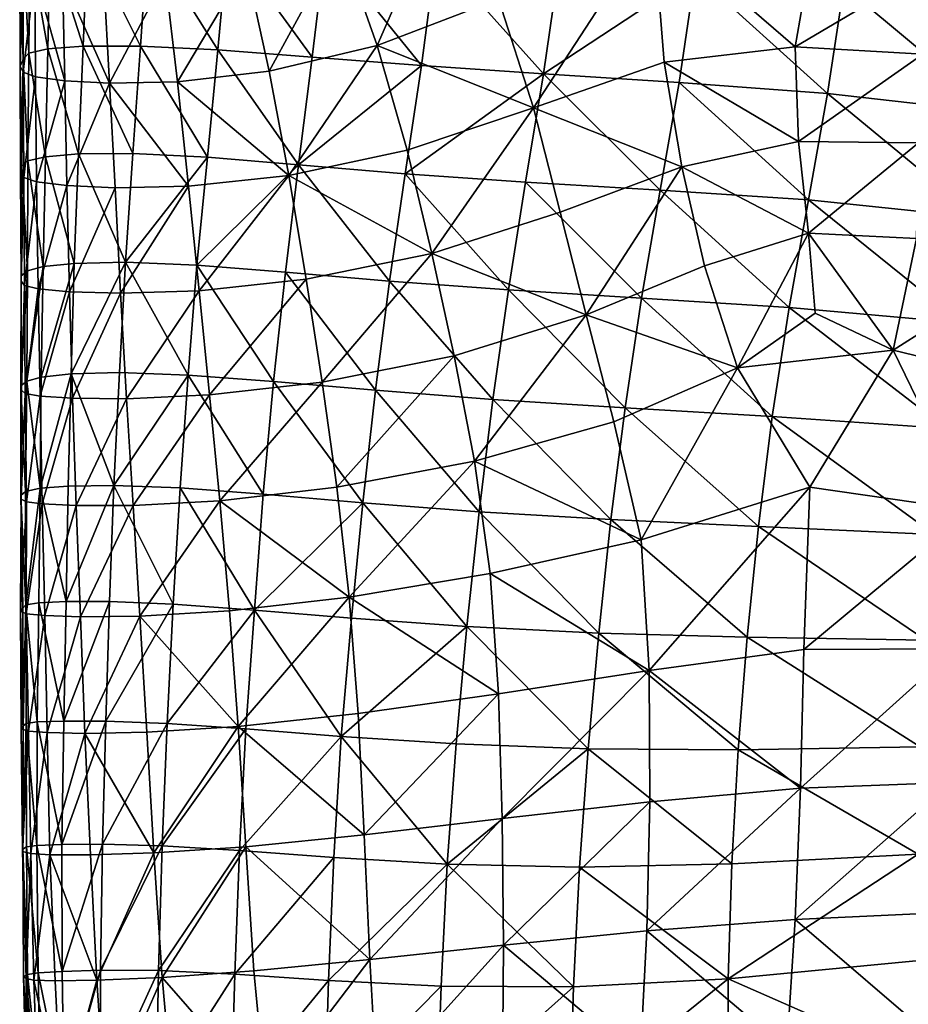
# Model space of a CAD drawing. Header units: inches. Extents: x -89.2 to 0, y -64 to 0.
# Tile 10 of 161: x -89.2 to -83.9, y -12.3 to -6.5. Entities that reach past the tile are written whole.
import ezdxf

# ---------------------------------------------------------------- set-up
doc = ezdxf.new("R2010")
doc.units = ezdxf.units.IN
doc.header["$MEASUREMENT"] = 0
doc.layers.add('AFUCH-3-STUP', color=5, linetype='Continuous')

msp = doc.modelspace()

# ---------------------------------------------------------------- meshes
at = {"layer": 'AFUCH-3-STUP'}
mesh = msp.add_polyface(dxfattribs=at)
corners = [(-89.1199, -6.187, 16.0323), (-89.1162, -6.8018, 16.0444), (-88.9414, -6.825, 16.2268), (-88.9552, -6.2085, 16.2129), (-89.1912, -6.1564, 15.7696), (-89.1893, -6.7736, 15.776), (-88.7088, -6.22, 16.3614), (-88.7458, -5.5917, 16.3443), (-88.6742, -6.8398, 16.3785), (-88.2018, -7.4536, 16.5297), (-88.2678, -6.8308, 16.5085), (-88.9299, -7.4496, 16.2414), (-88.3417, -6.2074, 16.4841), (-87.8586, -6.1416, 16.5866), (-88.0898, -7.2813, 14.2203), (-88.5359, -7.2588, 14.3647), (-88.4896, -6.6174, 14.3628), (-88.0267, -6.6406, 14.2181), (-88.4459, -5.9761, 14.3778), (-87.9679, -5.9914, 14.2278), (-88.8605, -7.2614, 14.5221), (-88.8321, -6.6191, 14.5182), (-88.8059, -5.9833, 14.5218), (-89.0573, -7.2778, 14.6992), (-89.0431, -6.6349, 14.688), (-89.0292, -6.0013, 14.6851), (-89.1622, -7.3022, 14.9228), (-89.1556, -6.6604, 14.9085), (-89.1505, -6.0289, 14.901), (-89.1978, -7.3348, 15.1966), (-89.1903, -6.696, 15.1806), (-89.1889, -6.0684, 15.1734), (-89.2083, -6.7367, 15.4801), (-89.2107, -6.1145, 15.4722), (-89.2064, -7.3704, 15.4996), (-89.1852, -7.4023, 15.7953), (-89.1103, -7.4281, 16.0569)]
mesh.append_faces([[corners[k] for k in face] for face in [(9, 10, 8), (8, 10, 12), (13, 12, 10), (14, 15, 16), (16, 17, 14), (17, 16, 18), (18, 19, 17), (21, 16, 15), (22, 18, 16), (26, 29, 30), (27, 30, 31), (32, 30, 29), (30, 32, 33), (33, 31, 30), (5, 32, 34), (4, 33, 32)]], dxfattribs={"vtx0": -1, "vtx1": -1, "vtx2": -1})
mesh.append_faces([[corners[k] for k in face] for face in [(0, 4, 5), (5, 1, 0), (3, 6, 7), (8, 2, 11), (12, 6, 8), (15, 20, 21), (16, 21, 22), (20, 23, 24), (24, 21, 20), (21, 24, 25), (25, 22, 21), (23, 26, 27), (27, 24, 23), (24, 27, 28), (28, 25, 24), (30, 27, 26), (31, 28, 27), (32, 5, 4), (1, 5, 35), (2, 1, 36)]], dxfattribs={"vtx0": -1, "vtx2": -1})
mesh.append_faces([[corners[k] for k in face] for face in [(0, 1, 2), (2, 3, 0), (3, 2, 8), (8, 6, 3)]], dxfattribs={"vtx1": -1, "vtx2": -1})
mesh = msp.add_polyface(dxfattribs=at)
corners = [(-84.5005, -7.7353, 16.9675), (-84.5607, -7.1873, 16.9057), (-85.2578, -7.3394, 16.9001), (-85.1223, -7.9287, 16.9548), (-83.8565, -7.7672, 16.9875), (-83.8449, -7.1948, 16.9216), (-83.8191, -6.6662, 16.8625), (-84.5812, -6.623, 16.849), (-85.362, -6.7135, 16.8506), (-83.6836, -6.0913, 16.7569), (-84.4692, -5.9841, 16.7392), (-85.4287, -5.8891, 16.7295), (-83.0487, -6.7561, 16.8794), (-83.1435, -7.8923, 17.0202), (-82.9267, -6.1922, 16.7733), (-85.8288, -8.2214, 16.9255), (-85.9836, -7.6089, 16.8948), (-86.1435, -6.9858, 16.8384), (-86.352, -6.3365, 16.7651), (-83.2513, -5.7045, 13.4001), (-83.2978, -6.3778, 13.3571), (-84.2905, -6.2611, 13.4969), (-84.2246, -5.5919, 13.5312), (-85.1781, -6.1858, 13.6343), (-85.2736, -6.836, 13.6119), (-86.0822, -6.7839, 13.7515), (-85.9883, -6.122, 13.7759), (-84.3868, -6.9011, 13.4746), (-85.3856, -7.4768, 13.6042), (-86.19, -7.4291, 13.7416), (-84.5017, -7.5356, 13.4675), (-83.4899, -7.6411, 13.3309), (-83.5898, -8.2693, 13.3288), (-83.3855, -7.0151, 13.3402), (-84.6156, -8.1774, 13.4637), (-85.4976, -8.1218, 13.5977), (-86.2923, -8.0727, 13.7464)]
mesh.append_faces([[corners[k] for k in face] for face in [(0, 1, 2), (2, 3, 0), (0, 4, 5), (5, 1, 0), (1, 5, 6), (6, 7, 1), (1, 7, 8), (8, 2, 1), (7, 6, 9), (9, 10, 7), (7, 10, 11), (11, 8, 7), (12, 6, 5), (5, 4, 13), (14, 9, 6), (15, 3, 2), (2, 16, 15), (17, 16, 2), (2, 8, 17), (17, 8, 11), (11, 18, 17), (19, 20, 21), (22, 21, 23), (23, 24, 25), (25, 26, 23), (23, 21, 27), (27, 24, 23), (25, 24, 28), (28, 29, 25), (30, 31, 32), (31, 30, 27), (27, 33, 31), (33, 27, 21), (21, 20, 33), (34, 35, 28), (28, 30, 34), (30, 28, 24), (24, 27, 30), (35, 36, 29), (29, 28, 35)]], dxfattribs={"vtx0": -1, "vtx1": -1, "vtx2": -1})
mesh = msp.add_polyface(dxfattribs=at)
corners = [(-85.8288, -8.2214, 16.9255), (-85.9836, -7.6089, 16.8948), (-86.7501, -7.8558, 16.8115), (-86.6175, -8.4671, 16.8456), (-86.1435, -6.9858, 16.8384), (-86.8975, -7.2393, 16.7732), (-86.352, -6.3365, 16.7651), (-87.0753, -6.6144, 16.7218), (-88.2678, -6.8308, 16.5085), (-87.7216, -6.7677, 16.6277), (-87.8586, -6.1416, 16.5866), (-87.6042, -7.3903, 16.6601), (-87.4999, -8.009, 16.6863), (-88.2018, -7.4536, 16.5297), (-88.1388, -8.0776, 16.5525), (-87.2963, -5.9893, 16.6612), (-86.685, -5.7196, 16.6834), (-86.0822, -6.7839, 13.7515), (-86.19, -7.4291, 13.7416), (-86.9086, -7.3793, 13.9031), (-86.8116, -6.734, 13.9069), (-86.7237, -6.0681, 13.9272), (-85.9883, -6.122, 13.7759), (-87.4636, -6.6839, 14.0547), (-87.3844, -6.0249, 14.0824), (-87.5457, -7.3264, 14.055), (-87.6243, -7.967, 14.0593), (-88.153, -7.925, 14.2207), (-88.0898, -7.2813, 14.2203), (-87.0019, -8.0201, 13.9006), (-88.0267, -6.6406, 14.2181), (-87.9679, -5.9914, 14.2278), (-86.2923, -8.0727, 13.7464), (-87.0862, -8.6723, 13.9046), (-87.6943, -8.6202, 14.0648), (-88.0776, -8.7003, 16.5704), (-87.4046, -8.6241, 16.7141)]
mesh.append_faces([[corners[k] for k in face] for face in [(0, 1, 2), (2, 3, 0), (4, 5, 2), (2, 1, 4), (4, 6, 7), (7, 5, 4), (8, 9, 10), (11, 9, 8), (11, 12, 2), (2, 5, 11), (11, 13, 14), (14, 12, 11), (11, 5, 7), (7, 9, 11), (9, 7, 15), (15, 10, 9), (7, 6, 16), (16, 15, 7), (17, 18, 19), (19, 20, 17), (17, 20, 21), (21, 22, 17), (20, 23, 24), (24, 21, 20), (20, 19, 25), (25, 23, 20), (25, 26, 27), (27, 28, 25), (25, 19, 29), (29, 26, 25), (25, 28, 30), (30, 23, 25), (23, 30, 31), (31, 24, 23), (32, 29, 19), (19, 18, 32), (26, 29, 33), (27, 26, 34), (12, 14, 35), (2, 12, 36)]], dxfattribs={"vtx0": -1, "vtx1": -1, "vtx2": -1})
mesh = msp.add_polyface(dxfattribs=at)
corners = [(-88.6742, -6.8398, 16.3785), (-88.6402, -7.4632, 16.3867), (-88.2018, -7.4536, 16.5297), (-88.9299, -7.4496, 16.2414), (-88.2678, -6.8308, 16.5085), (-87.6042, -7.3903, 16.6601), (-88.0898, -7.2813, 14.2203), (-88.153, -7.925, 14.2207), (-88.5788, -7.9077, 14.3735), (-88.5359, -7.2588, 14.3647), (-88.8851, -7.9147, 14.5301), (-88.8605, -7.2614, 14.5221), (-88.9035, -8.5746, 14.5387), (-88.205, -8.581, 14.2275), (-89.0703, -7.9333, 14.7114), (-89.0573, -7.2778, 14.6992), (-89.083, -8.5932, 14.7234), (-89.2027, -8.0206, 15.5238), (-89.2012, -7.9896, 15.2193), (-89.2047, -8.6457, 15.2439), (-89.1636, -7.9586, 14.9417), (-89.1819, -8.0465, 15.8183), (-89.1992, -8.6719, 15.5479), (-89.0997, -8.0673, 16.071), (-89.1777, -8.6918, 15.8393), (-88.9139, -8.0841, 16.2539), (-89.0887, -8.7072, 16.0866), (-88.6086, -8.0929, 16.4089), (-88.8957, -8.7191, 16.2679), (-88.1388, -8.0776, 16.5525), (-88.5726, -8.7225, 16.4228), (-89.1622, -7.3022, 14.9228), (-89.1683, -8.6174, 14.9623), (-89.1978, -7.3348, 15.1966), (-89.2064, -7.3704, 15.4996), (-89.2083, -6.7367, 15.4801), (-89.1852, -7.4023, 15.7953), (-89.1893, -6.7736, 15.776), (-89.1103, -7.4281, 16.0569), (-89.1162, -6.8018, 16.0444), (-88.9414, -6.825, 16.2268)]
mesh.append_faces([[corners[k] for k in face] for face in [(0, 1, 2), (3, 1, 0), (4, 2, 5), (6, 7, 8), (8, 9, 6), (11, 9, 8), (8, 7, 13), (17, 18, 19), (19, 18, 20), (21, 17, 22), (29, 27, 30), (20, 18, 33), (18, 17, 34), (34, 33, 18), (33, 34, 35), (36, 34, 17), (25, 27, 1), (27, 29, 2), (2, 1, 27)]], dxfattribs={"vtx0": -1, "vtx1": -1, "vtx2": -1})
mesh.append_faces([[corners[k] for k in face] for face in [(8, 10, 11), (10, 14, 15), (15, 11, 10), (23, 21, 24), (25, 23, 26), (27, 25, 28), (14, 20, 31), (31, 15, 14), (33, 31, 20), (17, 21, 36), (34, 36, 37), (21, 23, 38), (38, 36, 21), (36, 38, 39), (23, 25, 3), (3, 38, 23), (38, 3, 40), (1, 3, 25)]], dxfattribs={"vtx0": -1, "vtx2": -1})
mesh.append_faces([[corners[k] for k in face] for face in [(12, 10, 8), (16, 14, 10), (32, 20, 14)]], dxfattribs={"vtx1": -1, "vtx2": -1})
mesh = msp.add_polyface(dxfattribs=at)
corners = [(-84.5005, -7.7353, 16.9675), (-84.4606, -8.2118, 17.0157), (-83.9963, -8.4337, 17.0484), (-83.8565, -7.7672, 16.9875), (-85.1223, -7.9287, 16.9548), (-84.9255, -8.5378, 17.0071), (-85.8288, -8.2214, 16.9255), (-85.6634, -8.8608, 16.9634), (-86.4955, -9.0954, 16.8663), (-84.4939, -9.25, 17.0791), (-85.5002, -9.5643, 17.0008), (-83.2958, -8.6015, 17.087), (-83.1435, -7.8923, 17.0202), (-83.5292, -9.3902, 17.1378), (-84.529, -10.2193, 17.1111), (-83.6226, -10.216, 17.1667), (-85.4521, -10.3453, 17.0282), (-86.4013, -9.7661, 16.888), (-84.8662, -10.1462, 13.4805), (-83.7995, -10.1642, 13.3338), (-83.8338, -10.8007, 13.3384), (-84.8, -9.4845, 13.4692), (-83.7491, -9.5321, 13.3272), (-84.7172, -8.828, 13.4618), (-83.6792, -8.9005, 13.3254), (-84.6156, -8.1774, 13.4637), (-83.5898, -8.2693, 13.3288), (-84.5017, -7.5356, 13.4675), (-85.7526, -10.1217, 13.6273), (-84.9199, -10.8174, 13.4978), (-85.6807, -9.4442, 13.6146), (-85.5965, -8.7775, 13.6061), (-85.4976, -8.1218, 13.5977), (-86.4668, -9.3967, 13.7655), (-86.3853, -8.7269, 13.7526), (-86.2923, -8.0727, 13.7464), (-84.5487, -11.047, 17.1395)]
mesh.append_faces([[corners[k] for k in face] for face in [(0, 1, 2), (2, 3, 0), (0, 4, 5), (5, 1, 0), (6, 7, 5), (5, 4, 6), (8, 7, 6), (5, 9, 2), (2, 1, 5), (5, 7, 10), (10, 9, 5), (2, 11, 12), (12, 3, 2), (2, 9, 13), (13, 11, 2), (13, 9, 14), (14, 15, 13), (16, 10, 17), (16, 14, 9), (9, 10, 16), (10, 7, 8), (18, 19, 20), (19, 18, 21), (21, 22, 19), (22, 21, 23), (23, 24, 22), (24, 23, 25), (25, 26, 24), (26, 25, 27), (28, 18, 29), (18, 28, 30), (30, 21, 18), (21, 30, 31), (31, 23, 21), (23, 31, 32), (32, 25, 23), (33, 30, 28), (34, 31, 30), (35, 32, 31), (15, 14, 36)]], dxfattribs={"vtx0": -1, "vtx1": -1, "vtx2": -1})
mesh = msp.add_polyface(dxfattribs=at)
corners = [(-85.8288, -8.2214, 16.9255), (-86.6175, -8.4671, 16.8456), (-86.4955, -9.0954, 16.8663), (-87.8095, -9.984, 14.0979), (-87.2303, -10.0325, 13.9286), (-87.2904, -10.7389, 13.9443), (-87.8597, -10.6933, 14.1099), (-87.7571, -9.2922, 14.0741), (-87.1616, -9.3431, 13.9159), (-88.2529, -9.2548, 14.2348), (-88.3297, -10.661, 14.2526), (-86.5411, -10.0819, 13.7786), (-86.6054, -10.7833, 13.7959), (-87.9068, -10.6781, 16.6248), (-87.1904, -10.6014, 16.773), (-87.2427, -9.9069, 16.7557), (-87.958, -9.9886, 16.6083), (-86.3511, -10.4843, 16.9041), (-86.4013, -9.7661, 16.888), (-87.3166, -9.2499, 16.7385), (-88.0159, -9.3315, 16.5884), (-85.4521, -10.3453, 17.0282), (-85.5002, -9.5643, 17.0008), (-85.7526, -10.1217, 13.6273), (-85.8167, -10.8124, 13.6468), (-86.4668, -9.3967, 13.7655), (-85.6807, -9.4442, 13.6146), (-86.3853, -8.7269, 13.7526), (-85.5965, -8.7775, 13.6061), (-86.2923, -8.0727, 13.7464), (-87.0862, -8.6723, 13.9046), (-87.0019, -8.0201, 13.9006), (-87.6943, -8.6202, 14.0648), (-87.6243, -7.967, 14.0593), (-88.205, -8.581, 14.2275), (-88.153, -7.925, 14.2207), (-87.4046, -8.6241, 16.7141), (-88.0776, -8.7003, 16.5704), (-87.4999, -8.009, 16.6863), (-86.7501, -7.8558, 16.8115)]
mesh.append_faces([[corners[k] for k in face] for face in [(0, 1, 2), (3, 4, 5), (5, 6, 3), (3, 7, 8), (8, 4, 3), (9, 7, 3), (3, 6, 10), (5, 4, 11), (11, 12, 5), (13, 14, 15), (15, 16, 13), (15, 14, 17), (17, 18, 15), (15, 19, 20), (20, 16, 15), (15, 18, 2), (2, 19, 15), (18, 17, 21), (2, 18, 22), (11, 23, 24), (23, 11, 25), (26, 25, 27), (28, 27, 29), (11, 4, 8), (8, 25, 11), (25, 8, 30), (30, 27, 25), (27, 30, 31), (31, 29, 27), (8, 7, 32), (32, 30, 8), (30, 32, 33), (34, 32, 7), (32, 34, 35), (20, 19, 36), (36, 37, 20), (37, 36, 38), (19, 2, 1), (1, 36, 19), (36, 1, 39)]], dxfattribs={"vtx0": -1, "vtx1": -1, "vtx2": -1})
mesh = msp.add_polyface(dxfattribs=at)
corners = [(-88.9325, -9.9335, 14.5679), (-88.9213, -9.2442, 14.548), (-88.6481, -9.2397, 14.3856), (-88.2529, -9.2548, 14.2348), (-88.2939, -9.9485, 14.2437), (-88.6144, -8.5664, 14.3772), (-88.205, -8.581, 14.2275), (-88.9035, -8.5746, 14.5387), (-88.5788, -7.9077, 14.3735), (-88.8851, -7.9147, 14.5301), (-89.083, -8.5932, 14.7234), (-87.7571, -9.2922, 14.0741), (-89.1742, -9.9529, 15.0062), (-89.1764, -9.2761, 14.9833), (-89.0886, -9.2573, 14.7416), (-89.1683, -8.6174, 14.9623), (-89.2047, -9.3008, 15.2715), (-89.2047, -8.6457, 15.2439), (-89.201, -9.3229, 15.5739), (-89.1915, -9.9717, 15.2994), (-89.1992, -8.6719, 15.5479), (-89.2027, -8.0206, 15.5238), (-89.1636, -7.9586, 14.9417), (-89.1701, -9.3388, 15.8593), (-89.1777, -8.6918, 15.8393), (-89.1819, -8.0465, 15.8183), (-89.0766, -9.3506, 16.1027), (-89.0887, -8.7072, 16.0866), (-89.0997, -8.0673, 16.071), (-88.8736, -9.3595, 16.2844), (-88.8957, -8.7191, 16.2679), (-88.9139, -8.0841, 16.2539), (-88.5335, -9.3592, 16.4376), (-88.5726, -8.7225, 16.4228), (-88.6086, -8.0929, 16.4089), (-88.0159, -9.3315, 16.5884), (-88.0776, -8.7003, 16.5704), (-88.1388, -8.0776, 16.5525), (-89.0703, -7.9333, 14.7114)]
mesh.append_faces([[corners[k] for k in face] for face in [(2, 3, 4), (6, 3, 2), (11, 3, 6), (13, 16, 17), (18, 16, 19), (16, 18, 20), (20, 17, 16), (17, 20, 21), (24, 20, 18), (29, 32, 33), (30, 33, 34), (32, 35, 36), (36, 33, 32), (33, 36, 37)]], dxfattribs={"vtx0": -1, "vtx1": -1, "vtx2": -1})
mesh.append_faces([[corners[k] for k in face] for face in [(2, 1, 7), (7, 5, 2), (6, 5, 8), (14, 1, 0), (14, 13, 15), (15, 10, 14), (16, 13, 12), (17, 15, 13), (18, 23, 24), (20, 24, 25), (23, 26, 27), (27, 24, 23), (24, 27, 28), (26, 29, 30), (30, 27, 26), (27, 30, 31), (33, 30, 29)]], dxfattribs={"vtx0": -1, "vtx2": -1})
mesh.append_faces([[corners[k] for k in face] for face in [(0, 1, 2), (2, 5, 6), (8, 5, 7), (9, 7, 10), (12, 13, 14), (14, 10, 7), (7, 1, 14), (22, 15, 17), (38, 10, 15)]], dxfattribs={"vtx1": -1, "vtx2": -1})
mesh = msp.add_polyface(dxfattribs=at)
corners = [(-88.6481, -9.2397, 14.3856), (-88.674, -9.933, 14.3999), (-88.9325, -9.9335, 14.5679), (-88.2939, -9.9485, 14.2437), (-87.8095, -9.984, 14.0979), (-88.2529, -9.2548, 14.2348), (-88.3297, -10.661, 14.2526), (-88.6966, -10.6469, 14.4117), (-88.9467, -10.6467, 14.5795), (-87.9068, -10.6781, 16.6248), (-87.958, -9.9886, 16.6083), (-88.4939, -10.0204, 16.4558), (-88.4523, -10.7123, 16.4699), (-89.0886, -9.2573, 14.7416), (-89.0965, -9.9407, 14.7585), (-89.1742, -9.9529, 15.0062), (-89.1915, -9.9717, 15.2994), (-89.2047, -9.3008, 15.2715), (-89.1721, -10.6609, 15.026), (-89.1902, -10.6759, 15.3237), (-89.1067, -10.6515, 14.7712), (-89.2013, -10.6921, 15.6285), (-89.2058, -9.991, 15.6038), (-89.201, -9.3229, 15.5739), (-89.158, -10.7059, 15.9043), (-89.1721, -10.0058, 15.8855), (-89.1701, -9.3388, 15.8593), (-89.0471, -10.7157, 16.1321), (-89.0615, -10.0169, 16.1153), (-89.0766, -9.3506, 16.1027), (-88.8213, -10.72, 16.314), (-88.8475, -10.024, 16.2969), (-88.8736, -9.3595, 16.2844), (-88.5335, -9.3592, 16.4376), (-88.0159, -9.3315, 16.5884)]
mesh.append_faces([[corners[k] for k in face] for face in [(4, 3, 5), (6, 3, 4), (3, 6, 7), (9, 10, 11), (11, 12, 9), (15, 16, 17), (15, 18, 19), (19, 16, 15), (20, 18, 15), (19, 21, 22), (22, 16, 19), (16, 22, 23), (25, 22, 21), (26, 23, 22), (30, 12, 11), (31, 11, 33), (11, 10, 34), (34, 33, 11)]], dxfattribs={"vtx0": -1, "vtx1": -1, "vtx2": -1})
mesh.append_faces([[corners[k] for k in face] for face in [(3, 1, 0), (2, 14, 13), (15, 14, 20), (21, 24, 25), (22, 25, 26), (24, 27, 28), (28, 25, 24), (25, 28, 29), (29, 26, 25), (27, 30, 31), (31, 28, 27), (28, 31, 32), (32, 29, 28), (11, 31, 30), (33, 32, 31), (8, 20, 14), (14, 2, 8)]], dxfattribs={"vtx0": -1, "vtx2": -1})
mesh.append_faces([[corners[k] for k in face] for face in [(0, 1, 2), (7, 1, 3), (1, 7, 8), (8, 2, 1), (13, 14, 15)]], dxfattribs={"vtx1": -1, "vtx2": -1})
mesh = msp.add_polyface(dxfattribs=at)
corners = [(-86.72, -12.9602, 13.8459), (-85.9254, -12.9498, 13.691), (-85.9356, -13.6635, 13.702), (-87.3894, -12.934, 14.0032), (-86.7385, -13.6897, 13.8588), (-87.9474, -12.9035, 14.1566), (-87.4088, -13.6753, 14.0189), (-87.2904, -10.7389, 13.9443), (-86.6054, -10.7833, 13.7959), (-86.6576, -11.5005, 13.8145), (-87.3354, -11.4609, 13.9636), (-87.8975, -11.4181, 14.1288), (-87.8597, -10.6933, 14.1099), (-86.6937, -12.2289, 13.8303), (-87.3661, -12.1946, 13.9861), (-85.8684, -11.5183, 13.6584), (-85.904, -12.2334, 13.6761), (-85.8167, -10.8124, 13.6468), (-87.9271, -12.1565, 14.1411), (-87.9068, -10.6781, 16.6248), (-87.8613, -11.3967, 16.64), (-87.1539, -11.3261, 16.7947), (-87.1904, -10.6014, 16.773), (-87.0176, -13.5667, 16.8324), (-87.0792, -12.8215, 16.8239), (-87.742, -12.8854, 16.6717), (-87.6312, -13.6325, 16.6957), (-86.3397, -13.5116, 16.958), (-86.3284, -12.7457, 16.9492), (-88.2915, -12.9295, 16.5113), (-87.1205, -12.0706, 16.8089), (-87.8121, -12.1373, 16.6528), (-86.3227, -11.9847, 16.9407), (-86.3295, -11.2288, 16.9274), (-86.5411, -10.0819, 13.7786), (-86.3511, -10.4843, 16.9041), (-85.506, -12.6703, 17.0693)]
mesh.append_faces([[corners[k] for k in face] for face in [(0, 1, 2), (3, 0, 4), (5, 3, 6), (7, 8, 9), (9, 10, 7), (7, 10, 11), (11, 12, 7), (9, 13, 14), (14, 10, 9), (9, 15, 16), (16, 13, 9), (9, 8, 17), (17, 15, 9), (10, 14, 18), (18, 11, 10), (16, 1, 0), (0, 13, 16), (13, 0, 3), (3, 14, 13), (14, 3, 5), (5, 18, 14), (19, 20, 21), (21, 22, 19), (23, 24, 25), (25, 26, 23), (23, 27, 28), (28, 24, 23), (26, 25, 29), (25, 24, 30), (30, 31, 25), (24, 28, 32), (32, 30, 24), (30, 21, 20), (20, 31, 30), (30, 32, 33), (33, 21, 30), (17, 8, 34), (21, 33, 35), (35, 22, 21), (36, 28, 27)]], dxfattribs={"vtx0": -1, "vtx1": -1, "vtx2": -1})
mesh = msp.add_polyface(dxfattribs=at)
corners = [(-84.9752, -13.5479, 13.5363), (-84.9825, -12.8684, 13.5287), (-83.8084, -12.7004, 13.3501), (-83.778, -13.3184, 13.3519), (-85.9254, -12.9498, 13.691), (-83.7671, -13.3463, 17.2461), (-83.7273, -12.5627, 17.2342), (-84.6294, -12.6076, 17.1625), (-84.6819, -13.3972, 17.1676), (-82.8156, -12.5405, 17.295), (-84.9802, -12.1853, 13.5173), (-83.8386, -12.0765, 13.3467), (-84.9587, -11.4993, 13.5069), (-83.8455, -11.4408, 13.3426), (-85.904, -12.2334, 13.6761), (-85.8684, -11.5183, 13.6584), (-85.4521, -10.3453, 17.0282), (-85.4481, -11.128, 17.0488), (-84.5487, -11.047, 17.1395), (-84.529, -10.2193, 17.1111), (-86.3511, -10.4843, 16.9041), (-86.3295, -11.2288, 16.9274), (-85.506, -12.6703, 17.0693), (-85.5556, -13.4558, 17.0717), (-86.3227, -11.9847, 16.9407), (-86.3284, -12.7457, 16.9492), (-85.4659, -11.8991, 17.0634), (-84.5798, -11.8309, 17.1555), (-83.6838, -11.7894, 17.2214), (-83.6522, -11.0141, 17.1932), (-84.9199, -10.8174, 13.4978), (-83.8338, -10.8007, 13.3384), (-84.8662, -10.1462, 13.4805), (-85.8167, -10.8124, 13.6468), (-85.7526, -10.1217, 13.6273), (-86.3397, -13.5116, 16.958), (-83.6226, -10.216, 17.1667)]
mesh.append_faces([[corners[k] for k in face] for face in [(0, 1, 2), (2, 3, 0), (4, 1, 0), (5, 6, 7), (7, 8, 5), (9, 6, 5), (10, 11, 2), (2, 1, 10), (10, 12, 13), (13, 11, 10), (10, 14, 15), (15, 12, 10), (10, 1, 4), (4, 14, 10), (16, 17, 18), (18, 19, 16), (16, 20, 21), (21, 17, 16), (8, 7, 22), (22, 23, 8), (24, 25, 22), (22, 26, 24), (24, 26, 17), (17, 21, 24), (26, 22, 7), (7, 27, 26), (26, 27, 18), (18, 17, 26), (27, 7, 6), (6, 28, 27), (27, 28, 29), (29, 18, 27), (13, 12, 30), (30, 31, 13), (31, 30, 32), (12, 15, 33), (33, 30, 12), (30, 33, 34), (35, 23, 22), (18, 29, 36)]], dxfattribs={"vtx0": -1, "vtx1": -1, "vtx2": -1})
mesh = msp.add_polyface(dxfattribs=at)
corners = [(-87.8597, -10.6933, 14.1099), (-87.8975, -11.4181, 14.1288), (-88.3608, -11.3904, 14.2711), (-88.3297, -10.661, 14.2526), (-88.716, -11.3812, 14.4286), (-88.6966, -10.6469, 14.4117), (-88.9599, -11.3836, 14.5911), (-88.9467, -10.6467, 14.5795), (-88.3817, -12.1354, 14.289), (-88.729, -12.1336, 14.4419), (-88.9573, -12.141, 14.608), (-88.4097, -11.433, 16.4836), (-88.7888, -11.4451, 16.328), (-88.7508, -12.1935, 16.3413), (-89.0301, -11.4449, 16.1518), (-87.8613, -11.3967, 16.64), (-88.3606, -12.1764, 16.4943), (-87.9068, -10.6781, 16.6248), (-88.4523, -10.7123, 16.4699), (-88.8213, -10.72, 16.314), (-89.1715, -12.1838, 15.672), (-89.1932, -11.4252, 15.6501), (-89.1913, -11.4107, 15.3444), (-89.1704, -11.3977, 15.0432), (-89.1637, -12.1593, 15.06), (-89.1902, -10.6759, 15.3237), (-89.1721, -10.6609, 15.026), (-89.2013, -10.6921, 15.6285), (-89.1442, -11.4373, 15.9232), (-89.158, -10.7059, 15.9043), (-89.1254, -12.1935, 15.9455), (-89.0471, -10.7157, 16.1321), (-89.1004, -12.1495, 14.8027), (-89.1088, -11.3896, 14.7856), (-89.1067, -10.6515, 14.7712)]
mesh.append_faces([[corners[k] for k in face] for face in [(0, 1, 2), (2, 3, 0), (3, 2, 4), (8, 2, 1), (2, 8, 9), (15, 11, 16), (11, 15, 17), (17, 18, 11), (11, 18, 19), (20, 21, 22), (22, 23, 24), (22, 25, 26), (26, 23, 22), (22, 21, 27), (27, 25, 22), (28, 21, 20), (29, 27, 21), (32, 24, 23), (33, 23, 26)]], dxfattribs={"vtx0": -1, "vtx1": -1, "vtx2": -1})
mesh.append_faces([[corners[k] for k in face] for face in [(11, 12, 13), (21, 28, 29), (14, 28, 30), (28, 14, 31), (31, 29, 28), (14, 12, 19), (19, 31, 14), (10, 32, 33), (33, 6, 10), (6, 33, 34), (34, 7, 6), (23, 33, 32), (26, 34, 33)]], dxfattribs={"vtx0": -1, "vtx2": -1})
mesh.append_faces([[corners[k] for k in face] for face in [(4, 5, 3), (5, 4, 6), (6, 7, 5), (9, 4, 2), (4, 9, 10), (10, 6, 4), (13, 12, 14), (19, 12, 11)]], dxfattribs={"vtx1": -1, "vtx2": -1})
mesh = msp.add_polyface(dxfattribs=at)
corners = [(-88.3955, -12.8908, 14.3043), (-87.9474, -12.9035, 14.1566), (-87.9629, -13.6572, 14.1702), (-88.7302, -12.8976, 14.456), (-88.4036, -13.6565, 14.3175), (-88.946, -12.9108, 14.6225), (-88.7184, -13.6731, 14.47), (-87.8975, -11.4181, 14.1288), (-87.9271, -12.1565, 14.1411), (-88.3817, -12.1354, 14.289), (-88.729, -12.1336, 14.4419), (-88.9573, -12.141, 14.608), (-88.6263, -13.7268, 16.3776), (-88.6996, -12.9536, 16.3582), (-88.9601, -12.9639, 16.1855), (-88.999, -12.1976, 16.1693), (-89.1254, -12.1935, 15.9455), (-89.0976, -12.9651, 15.9629), (-88.7508, -12.1935, 16.3413), (-88.1865, -13.6903, 16.5398), (-88.2915, -12.9295, 16.5113), (-88.3606, -12.1764, 16.4943), (-88.4097, -11.433, 16.4836), (-89.0301, -11.4449, 16.1518), (-87.742, -12.8854, 16.6717), (-87.8121, -12.1373, 16.6528), (-87.8613, -11.3967, 16.64), (-89.1913, -11.4107, 15.3444), (-89.1884, -12.1718, 15.3631), (-89.1715, -12.1838, 15.672), (-89.1637, -12.1593, 15.06), (-89.152, -12.9591, 15.6911), (-89.1675, -12.9485, 15.3811), (-89.1442, -11.4373, 15.9232), (-89.0848, -12.9231, 14.8166), (-89.1004, -12.1495, 14.8027), (-89.0546, -13.7095, 14.8292), (-89.1119, -13.7253, 15.0913), (-89.1484, -12.9355, 15.0764), (-89.1309, -13.7404, 15.3969)]
mesh.append_faces([[corners[k] for k in face] for face in [(0, 1, 2), (3, 0, 4), (7, 8, 9), (8, 1, 0), (0, 9, 8), (9, 0, 3), (19, 20, 13), (13, 20, 21), (18, 21, 22), (21, 20, 24), (24, 25, 21), (21, 25, 26), (27, 28, 29), (30, 28, 27), (29, 31, 17), (29, 28, 32), (32, 31, 29), (37, 38, 34), (34, 38, 30), (39, 32, 38), (38, 32, 28), (28, 30, 38)]], dxfattribs={"vtx0": -1, "vtx1": -1, "vtx2": -1})
mesh.append_faces([[corners[k] for k in face] for face in [(5, 3, 6), (14, 13, 18), (18, 15, 14), (21, 18, 13), (29, 16, 33), (16, 15, 23), (5, 34, 35), (35, 11, 5), (30, 35, 34)]], dxfattribs={"vtx0": -1, "vtx2": -1})
mesh.append_faces([[corners[k] for k in face] for face in [(3, 10, 9), (10, 3, 5), (5, 11, 10), (12, 13, 14), (14, 15, 16), (16, 17, 14), (23, 15, 18), (17, 16, 29), (36, 34, 5)]], dxfattribs={"vtx1": -1, "vtx2": -1})

doc.saveas('drawing.dxf')
